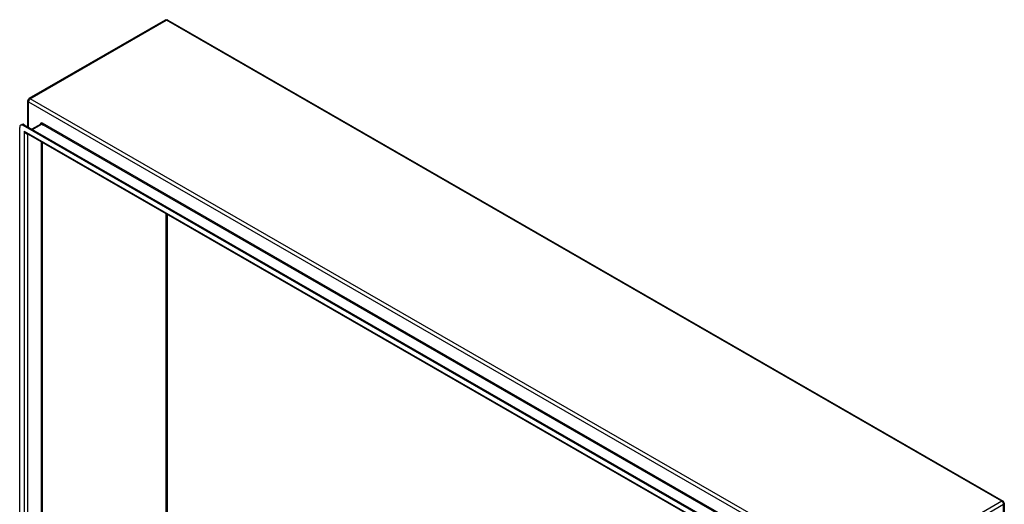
# Model space of a CAD drawing. Header units: inches. Extents: x 11 to 247, y 21 to 122.
# Tile 64 of 64: x 207 to 247, y 100 to 120. Entities that reach past the tile are written whole.
import ezdxf

# ---------------------------------------------------------------- set-up
doc = ezdxf.new("R2010")
doc.units = ezdxf.units.IN
doc.header["$MEASUREMENT"] = 0
doc.layers.add('Visible Edges(ANSI)', color=7, linetype='Continuous', lineweight=25)
doc.layers.add('Visible Tangent Edges(ANSI)', color=7, linetype='Continuous', lineweight=25)

msp = doc.modelspace()

# ---------------------------------------------------------------- linework, layer by layer
at = {"layer": 'Visible Edges(ANSI)'}
for p, q in [((213.035, 119.519), (207.518, 116.342)), ((213.134, 119.519), (246.935, 100.054)), ((207.469, 115.205), (207.469, 116.257)), ((207.142, 95.079), (207.142, 115.177)), ((207.183, 115.267), (207.231, 115.295)), ((240.22, 96.289), (207.281, 115.257)), ((207.329, 115.285), (240.268, 96.317)), ((207.991, 115.312), (207.637, 115.108)), ((240.134, 96.096), (207.408, 114.942)), ((208.047, 114.574), (208.047, 95.459)), ((246.985, 99.969), (246.985, 78.874))]:
    msp.add_line(p, q, dxfattribs=at)
for centre, start, end in [((213.084, 119.433), 60.064, 119.936), ((207.568, 116.257), 119.936, 180), ((246.886, 99.969), 0, 60.064)]:
    msp.add_arc(centre, 0.099, start, end, dxfattribs=at)
for centre, end_param in [((207.281, 115.096), 7.070517), ((207.329, 115.124), 6.283185)]:
    msp.add_ellipse(centre, major_axis=(-0.098, 0.171), ratio=0.578093, start_param=5.499721, end_param=end_param, dxfattribs=at)
at = {"layer": 'Visible Tangent Edges(ANSI)'}
for p, q in [((207.568, 116.337), (213.084, 119.514)), ((246.886, 100.05), (213.084, 119.514)), ((207.498, 116.216), (241.299, 96.751)), ((207.498, 115.188), (207.498, 116.216)), ((241.369, 96.873), (207.568, 116.337)), ((207.281, 115.257), (207.329, 115.285)), ((207.665, 115.091), (208.04, 115.307)), ((208.04, 115.307), (208.111, 115.266)), ((240.734, 96.53), (208.062, 115.345)), ((240.641, 96.533), (208.111, 115.266)), ((207.322, 115.025), (240.178, 96.104)), ((207.322, 115.025), (207.322, 95.023)), ((207.462, 114.911), (207.462, 95.129)), ((208.018, 95.449), (208.018, 114.59)), ((213.063, 98.352), (213.063, 111.686)), ((213.106, 111.66), (213.106, 98.352)), ((246.886, 100.05), (241.369, 96.873)), ((241.439, 96.751), (246.956, 99.928)), ((246.956, 78.834), (246.956, 99.928))]:
    msp.add_line(p, q, dxfattribs=at)
for centre, major_axis, ratio, start_param, end_param in [((213.084, 119.433), (-0.0494, 0.0858), 0.578093, 5.499721, 6.283185), ((213.084, 119.433), (0.0494, 0.0858), 0.578093, 0, 0.783464), ((207.568, 116.257), (-0.0494, 0.0858), 0.578093, 5.499721, 6.283185), ((207.568, 116.257), (-0.099, 0), 0.575862, 0, 0.785398), ((207.568, 116.257), (-0.0494, -0.0858), 0.578093, 3.925057, 5.495853), ((208.062, 115.239), (-0.065, 0.113), 0.578093, 5.499721, 6.988298), ((208.04, 115.226), (-0.0494, 0.0858), 0.578093, 5.499721, 6.283185), ((208.04, 115.332), (0.0155, 0.0269), 0.578093, 3.925057, 5.495853), ((207.392, 115.065), (0.095, -0.132), 0.494861, 4.660263, 5.447595), ((207.392, 115.065), (0.066, -0.148), 0.494835, 4.763011, 6.227417), ((246.886, 99.969), (0.0494, 0.0858), 0.578093, 0, 0.783464), ((246.886, 99.969), (0.0494, -0.0858), 0.578093, 0.787332, 2.358128), ((246.886, 99.969), (0.099, 0), 0.575862, 5.497787, 6.283185)]:
    msp.add_ellipse(centre, major_axis=major_axis, ratio=ratio, start_param=start_param, end_param=end_param, dxfattribs=at)

doc.saveas('drawing.dxf')
